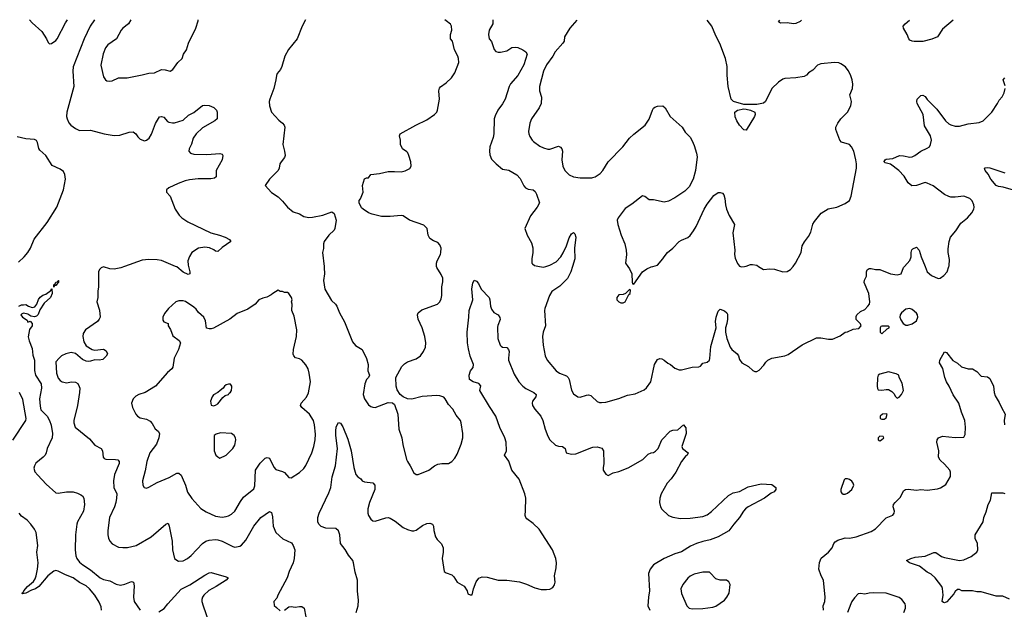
# Model space of a CAD drawing. Header units: inches. Extents: x 1834610 to 2027685, y 642842 to 774116.
# Tile 178 of 256: x 1854694 to 1863825, y 756819 to 762289. Entities that reach past the tile are written whole.
import ezdxf

# ---------------------------------------------------------------- set-up
doc = ezdxf.new("R2010")
doc.units = ezdxf.units.IN
doc.header["$MEASUREMENT"] = 0
for name, color, linetype in [('B8755', 7, 'Continuous'), ('B8756', 7, 'Continuous'), ('B8765', 7, 'Continuous'), ('B8766', 7, 'Continuous')]:
    doc.layers.add(name, color=color, linetype=linetype)

msp = doc.modelspace()

# ---------------------------------------------------------------- linework, layer by layer
at = {"layer": 'B8755', "color": 5}
for points, elevation in [([(1855667.1, 760000), (1855632.2, 759987.8), (1855570, 759974), (1855530, 759976.3), (1855470, 759995.1), (1855450, 759987.3), (1855432.7, 759970), (1855424.2, 759950), (1855425.7, 759810), (1855419.5, 759770), (1855419.3, 759710), (1855408, 759670), (1855434.6, 759594.6), (1855439.1, 759530), (1855430.4, 759509.6), (1855414.8, 759490), (1855304.9, 759410), (1855283.8, 759376.2), (1855279.5, 759350), (1855290, 759298.8), (1855310, 759263.8), (1855366, 759230), (1855390, 759223), (1855472.4, 759232.4), (1855497.1, 759217.1), (1855506.8, 759190), (1855494.4, 759165.6), (1855463.4, 759136.6), (1855430.8, 759129.2), (1855390, 759131.8), (1855350, 759119.3), (1855330, 759118), (1855310, 759120.9), (1855276.6, 759136.6), (1855210, 759191.8), (1855170, 759199.6), (1855121, 759190), (1855082.8, 759170), (1855058.8, 759150), (1855030, 759114), (1855034.9, 759010), (1855050, 758964), (1855070, 758940.5), (1855088.8, 758928.8), (1855130, 758920.5), (1855170, 758927.7), (1855210, 758926.8), (1855233, 758913), (1855246, 758886), (1855250.4, 758870), (1855248.7, 758830), (1855230.4, 758710), (1855194.9, 758570), (1855194.9, 758550), (1855209.3, 758509.3), (1855341.2, 758401.2), (1855390, 758342), (1855450.8, 758310), (1855463, 758290), (1855467.7, 758230), (1855478.4, 758218.4), (1855492.3, 758212.3), (1855582, 758210), (1855604.1, 758204.1), (1855617.1, 758190), (1855614.9, 758170), (1855574.3, 758070), (1855564.1, 758010), (1855568.2, 757950), (1855593.8, 757890), (1855592.6, 757850), (1855585.8, 757810), (1855572.4, 757770), (1855527.6, 757670), (1855511.5, 757550), (1855510.3, 757510), (1855518.3, 757478.3), (1855530.3, 757450.3), (1855550, 757424.9), (1855610, 757396.3), (1855650, 757393), (1855693, 757393), (1855774, 757410), (1855912, 757490), (1856050, 757607.7), (1856070, 757618.8), (1856080.3, 757590), (1856107.7, 757450), (1856110.3, 757370), (1856130, 757291.3), (1856150, 757274), (1856166.6, 757266.6), (1856210, 757268.5), (1856250, 757290.3), (1856283.3, 757316.7), (1856390, 757430.3), (1856419.3, 757450), (1856450, 757459.6), (1856510, 757467.2), (1856530, 757464.2), (1856570, 757451.7), (1856670, 757400.3), (1856690, 757396.5), (1856734.9, 757405.1), (1856750, 757414.9), (1856790, 757459.5), (1856865.1, 757590), (1856930, 757670.4), (1857010, 757726.8), (1857030, 757718), (1857038, 757678), (1857044.9, 757590), (1857070, 757530.8), (1857132.8, 757472.8), (1857214.9, 757434.9), (1857230.5, 757410.5), (1857244, 757370), (1857239.1, 757290), (1857230.5, 757250), (1857193.4, 757170), (1857173.4, 757110), (1857086.8, 756950), (1857077.3, 756922.7), (1857052, 756890), (1857052.7, 756852.7), (1857076.9, 756836.9), (1857110, 756804.7)], 640), ([(1856258.8, 760000), (1856270.5, 759949.5), (1856270.4, 759929.6), (1856255.1, 759924.9), (1856210, 759945.4), (1856150, 759995.8), (1856140.1, 760000)], 640), ([(1857516.8, 760000), (1857518, 759990), (1857519.1, 759930), (1857510.5, 759870), (1857524.9, 759790), (1857584.2, 759684.2), (1857622.8, 759650), (1857636.3, 759630), (1857660.7, 759570), (1857706.6, 759486.6), (1857779, 759299), (1857806.6, 759266.6), (1857870.3, 759230.3), (1857910, 759144.7), (1857926, 759090), (1857923.8, 759030), (1857936.3, 758990), (1857927.7, 758970), (1857910.5, 758950), (1857894.9, 758910), (1857879.3, 758810), (1857890.6, 758770), (1857930, 758716), (1857950, 758701), (1857970, 758694), (1857991.1, 758691.1), (1858110, 758736.3), (1858150, 758734), (1858170, 758718.8), (1858200.4, 758630), (1858210.3, 758490), (1858238.7, 758410), (1858247.5, 758347.5), (1858280.5, 758210), (1858288.7, 758188.7), (1858316.3, 758150), (1858350, 758086), (1858370, 758070.8), (1858390, 758070.7), (1858488.7, 758110), (1858541.2, 758150), (1858570, 758163.8), (1858610, 758170.5), (1858670, 758172.7), (1858702.7, 758190), (1858730, 758222), (1858750, 758258.8), (1858786.6, 758350), (1858802.4, 758410), (1858803, 758450), (1858788, 758548), (1858780.7, 758570), (1858740.6, 758620.6), (1858710, 758675.1), (1858670, 758718), (1858640.7, 758770), (1858625.6, 758785.6), (1858590, 758800.5), (1858562.3, 758802.3), (1858426.4, 758793.6), (1858330, 758769.6), (1858291.4, 758771.4), (1858249.6, 758789.6), (1858221.2, 758810), (1858193.4, 758853.4), (1858183.6, 758890), (1858180.9, 758970), (1858238, 759070), (1858263.3, 759096.7), (1858290, 759115.5), (1858370, 759143.8), (1858409.3, 759170), (1858439.5, 759210), (1858458.4, 759250), (1858461.6, 759290), (1858449.7, 759350), (1858426.6, 759430), (1858389.7, 759510), (1858382.9, 759550), (1858389.7, 759570.3), (1858422.4, 759597.6), (1858569.7, 759650.3), (1858589.7, 759670.3), (1858601.7, 759698.3), (1858609.7, 759730.3), (1858609.7, 759810), (1858618, 759858), (1858616.9, 759890), (1858603.9, 759923.9), (1858562.4, 759990), (1858560.2, 760000)], 660), ([(1859515.7, 760000), (1859550, 759993.2), (1859574.1, 760000)], 660), ([(1859820.8, 760000), (1859805.2, 759950), (1859772.7, 759887.3), (1859703.6, 759816.4), (1859630, 759767.8), (1859607.6, 759730), (1859564, 759610), (1859560.8, 759590), (1859569.2, 759450), (1859549.3, 759390), (1859542.4, 759350), (1859548.9, 759268.9), (1859567.2, 759170), (1859584.2, 759130), (1859668.7, 759030), (1859700.5, 759010), (1859763.4, 758983.4), (1859779.5, 758970), (1859790.3, 758950), (1859811.8, 758851.8), (1859830, 758817.3), (1859870, 758790.7), (1859890, 758787.3), (1859950, 758804.9), (1859970, 758807.7), (1859990, 758802), (1860000, 758792.7)], 660), ([(1857815.6, 756790), (1857833.6, 756850), (1857835.3, 756904.7), (1857827, 756987), (1857826, 757090), (1857803.6, 757163.6), (1857790.8, 757250), (1857781.8, 757270), (1857742.3, 757322.3), (1857712.7, 757372.7), (1857668.3, 757430), (1857662.6, 757510), (1857650, 757545.2), (1857627, 757567), (1857531.7, 757571.7), (1857490, 757586), (1857467.2, 757607.2), (1857458, 757630), (1857459.5, 757670), (1857472, 757710), (1857560.1, 757899.9), (1857578.7, 757950), (1857591.8, 758048.2), (1857622.4, 758150), (1857641.4, 758310), (1857625.6, 758430), (1857624.7, 758470), (1857630, 758511.3), (1857650, 758551), (1857670, 758544.7), (1857690, 758511), (1857735.6, 758395.6), (1857767.9, 758287.9), (1857793.5, 758133.5), (1857810.6, 758070), (1857828.5, 758048.5), (1857858, 758030), (1857871.3, 758010), (1857890, 758002), (1857970, 757992.4), (1857986.7, 757970), (1857986, 757930), (1857936.5, 757810), (1857921.2, 757750), (1857922.9, 757710), (1857928.4, 757690), (1857950, 757653.7), (1857970, 757638.9), (1857990, 757637.4), (1858090, 757667), (1858110, 757670.3), (1858130, 757665.7), (1858176, 757636), (1858250, 757577.1), (1858290, 757558), (1858330, 757548.2), (1858350, 757548.2), (1858370, 757554.4), (1858430, 757595.3), (1858470, 757614.9), (1858498.5, 757618.5), (1858521, 757610), (1858530.4, 757590.4), (1858534.4, 757550), (1858550.4, 757490.4), (1858566.6, 757466.6), (1858605.5, 757425.5), (1858620.4, 757390), (1858619.5, 757350), (1858610.5, 757290), (1858631.3, 757170), (1858650, 757156), (1858699.8, 757139.8), (1858719.8, 757119.8), (1858750.9, 757070.9), (1858814.4, 757034.4), (1858844.7, 756990), (1858850, 756962), (1858870, 756952), (1858890, 756954), (1858902, 757010), (1858926.8, 757073.2), (1858952, 757108), (1858981.5, 757118.5), (1859030, 757117.6), (1859130, 757090.4), (1859210, 757088), (1859330, 757074.4), (1859393.5, 757053.5), (1859470, 757017.1), (1859530, 757002), (1859578.3, 757001.7), (1859610, 757006.4), (1859637.7, 757022.3), (1859654.9, 757045.1), (1859659.5, 757070), (1859653.6, 757130), (1859670, 757202), (1859670.9, 757250), (1859664.7, 757290), (1859635.5, 757370), (1859510, 757561.2), (1859455.2, 757615.2), (1859397.2, 757657.2), (1859387.3, 757670), (1859380.5, 757690), (1859385.8, 757734.2), (1859386, 757850), (1859378, 757890), (1859324.7, 758024.7), (1859256.8, 758110), (1859230, 758194), (1859189.6, 758250), (1859209.7, 758290), (1859205.7, 758370), (1859193.7, 758410), (1859145.1, 758505.1), (1859109.8, 758609.8), (1859050, 758699.5), (1858960.9, 758850), (1858970, 758892.7), (1858952.7, 758912.7), (1858899, 758930), (1858866, 758950), (1858860.9, 758990), (1858874, 759030), (1858897.8, 759062.2), (1858902.9, 759090), (1858871.4, 759168.6), (1858854.9, 759234.9), (1858846, 759290), (1858844, 759390), (1858858.9, 759530), (1858860.5, 759590), (1858895.6, 759690), (1858888, 759792), (1858895.3, 759844.7), (1858908, 759872), (1858930, 759862), (1858950, 759842), (1858972, 759790), (1859046, 759710), (1859054.8, 759690), (1859061, 759630), (1859070, 759602), (1859090, 759572), (1859131.1, 759551.1), (1859146.4, 759526.4), (1859150, 759506), (1859127.7, 759452.3), (1859125.2, 759434.8), (1859126.8, 759330), (1859150.6, 759270.6), (1859159.8, 759259.8), (1859170.7, 759250.7), (1859210, 759246.8), (1859227.9, 759227.9), (1859232.2, 759210), (1859226, 759150), (1859228.2, 759130), (1859279.3, 758999.3), (1859323.1, 758930), (1859358.4, 758890), (1859388.4, 758868.4), (1859460.7, 758830), (1859484, 758810), (1859480.7, 758790), (1859450, 758748.7), (1859445.3, 758730), (1859448.7, 758710), (1859470, 758676.3), (1859526.4, 758610), (1859546.7, 758570), (1859567, 758490), (1859590, 758426), (1859610.8, 758390), (1859661.8, 758341.8), (1859690, 758331.8), (1859727.9, 758327.9), (1859740.7, 758320.7), (1859751, 758310), (1859762.8, 758270), (1859810, 758257.1), (1859850, 758262.4), (1860000, 758319.2)], 640), ([(1854685.2, 759630), (1854710, 759642), (1854730, 759644.4), (1854750, 759645.5), (1854776, 759630), (1854810, 759619.5), (1854833.9, 759626.1), (1854851.4, 759648.6), (1854868.5, 759691.5), (1854884.4, 759715.6), (1854908.2, 759731.8), (1854937.7, 759742.3), (1854983.7, 759776.3), (1854991.3, 759791.3), (1854995.8, 759750), (1854980.7, 759710), (1854920.6, 759659.4), (1854882, 759598), (1854866, 759554), (1854850, 759537.2), (1854830, 759532.3), (1854798, 759538), (1854770, 759558), (1854730, 759565.2), (1854710, 759557.2), (1854704.9, 759550), (1854718.8, 759530), (1854762, 759502), (1854770, 759482), (1854791.6, 759491.6), (1854810.9, 759470.9), (1854810.8, 759450), (1854784, 759416), (1854773.7, 759346.3), (1854780.7, 759310), (1854810, 759237.3), (1854816.9, 759176.9), (1854831.3, 759130), (1854832.8, 759032.8), (1854839.6, 758990), (1854892.1, 758910), (1854894.7, 758870), (1854876.9, 758770), (1854882.5, 758702.5), (1854890.4, 758670), (1854947.7, 758610), (1854970, 758570.8), (1854985.7, 758525.7), (1854999.7, 758450), (1854996, 758410), (1854949.5, 758310.5), (1854940.4, 758270), (1854929.4, 758250), (1854910.7, 758230), (1854844.7, 758175.3), (1854830.8, 758150), (1854826.6, 758126.6), (1854835.3, 758095.3), (1854862, 758062), (1854939.6, 757979.6), (1855030, 757900.2), (1855050, 757895.2), (1855128.9, 757908.9), (1855190, 757908.7), (1855230, 757896), (1855260.5, 757880.5), (1855276.3, 757870), (1855287.7, 757850), (1855295.5, 757790), (1855285.3, 757730), (1855229.1, 757630), (1855222.4, 757610), (1855211, 757510), (1855207.3, 757370), (1855213.3, 757313.3), (1855222.3, 757290), (1855250, 757254.6), (1855278.3, 757230), (1855350, 757185.4), (1855441.7, 757110), (1855470, 757094.4), (1855530, 757082.8), (1855590, 757052.6), (1855630, 757042.3), (1855668.6, 757051.4), (1855730, 757076.3), (1855750, 757071), (1855755.3, 757035.3), (1855750.2, 756930), (1855756.1, 756890), (1855811.8, 756810)], 620), ([(1854630, 758388.2), (1854749.8, 758570.2), (1854752.6, 758590), (1854723.6, 758763.6), (1854691.8, 758830)], 620), ([(1855452.9, 756810), (1855450, 756841.2), (1855430, 756886), (1855389.8, 756950), (1855341.9, 757010), (1855310, 757035.3), (1855247.5, 757067.5), (1855190, 757110.4), (1855118.1, 757138.1), (1855050, 757173.6), (1855030, 757177.8), (1855010, 757173.8), (1854953.8, 757130), (1854870, 757029), (1854839.5, 757010), (1854803.1, 756996.9), (1854750, 756968), (1854721.2, 756961.2), (1854715.3, 756970), (1854725.4, 756974.6), (1854732.7, 756990), (1854766, 757030), (1854823.1, 757076.9), (1854837.8, 757102.2), (1854845.8, 757130), (1854858.2, 757190), (1854863.8, 757250), (1854851.6, 757350), (1854863.2, 757410), (1854846.6, 757530), (1854830, 757563.7), (1854797.6, 757610), (1854764.8, 757644.7), (1854710, 757681.3), (1854687.8, 757710)], 620), ([(1855984.1, 756795.9), (1856033.5, 756826.5), (1856066.3, 756870), (1856190, 757006.4), (1856273, 757047), (1856410, 757136.9), (1856450, 757157.6), (1856470, 757159.5), (1856610, 757120.7), (1856626, 757110), (1856607.3, 757090), (1856514.9, 757030), (1856447.1, 756992.9), (1856402.2, 756950), (1856389.3, 756930), (1856384.1, 756910), (1856383.8, 756890), (1856394.2, 756850), (1856445.5, 756710)], 620), ([(1857150, 756811.3), (1857190, 756841), (1857210, 756846), (1857250, 756838), (1857290, 756846), (1857310, 756844.7), (1857331, 756830), (1857347.3, 756750)], 640)]:
    msp.add_lwpolyline(points, dxfattribs=dict(at, elevation=elevation))
for points, elevation in [([(1855030, 759821.2), (1855018, 759822), (1855010, 759808), (1855009.4, 759830), (1855022.7, 759837.3), (1855030, 759854), (1855043.1, 759856.9), (1855049.6, 759870.4), (1855054, 759870), (1855053.4, 759850), (1855040.5, 759839.5)], 620), ([(1857090, 759778), (1857042, 759750), (1857025.4, 759734.6), (1856985.2, 759714.8), (1856950, 759706.6), (1856911.3, 759690), (1856877.3, 759650), (1856810, 759602.4), (1856710, 759562), (1856641.6, 759510), (1856490, 759426.3), (1856470, 759420.5), (1856450, 759419.5), (1856427.2, 759427.2), (1856415.6, 759495.6), (1856400.9, 759530), (1856352.8, 759572.8), (1856330, 759603.7), (1856310, 759620.7), (1856230, 759673.6), (1856210, 759679.6), (1856170, 759680.7), (1856142.8, 759670), (1856074.8, 759610), (1856035.9, 759564.1), (1856020.7, 759530), (1856022, 759502), (1856030, 759484.7), (1856070.7, 759470.7), (1856071.3, 759450), (1856093.4, 759413.4), (1856115.5, 759355.5), (1856172.5, 759312.5), (1856184, 759290), (1856166.4, 759230), (1856127.6, 759150), (1856113.4, 759066.6), (1856104.9, 759050), (1856064.8, 759015.2), (1855952, 758888), (1855858.8, 758830), (1855798, 758810), (1855770, 758795.1), (1855747.3, 758770), (1855730.6, 758730), (1855739.1, 758690), (1855770.5, 758630.5), (1855786.8, 758610), (1855810, 758594), (1855870, 758584), (1855904.1, 758564.1), (1855922.8, 758542.8), (1855950, 758494), (1855979.1, 758470), (1855990.4, 758450), (1855984.6, 758410), (1855961.3, 758350), (1855902, 758270), (1855872.9, 758190), (1855857.7, 758102.3), (1855833, 758010), (1855836.3, 757970), (1855846.8, 757950), (1855870, 757944), (1855890, 757950.7), (1855970, 757996.4), (1856079, 758041), (1856150, 758082.4), (1856170, 758081.6), (1856190, 758062), (1856200.4, 758040.4), (1856230.2, 757970), (1856250, 757905.5), (1856290, 757848), (1856374.1, 757754.1), (1856421.8, 757721.8), (1856510, 757683.1), (1856570, 757674.9), (1856610, 757678.7), (1856630, 757685.3), (1856658.4, 757701.6), (1856689.8, 757730.2), (1856740.2, 757819.8), (1856770, 757858.3), (1856864.7, 757935.3), (1856875.4, 757964.6), (1856880.4, 758110), (1856925.2, 758174.8), (1856970, 758219.6), (1856990, 758227), (1857010, 758220.7), (1857050, 758137.3), (1857070, 758115.5), (1857130, 758098.4), (1857150, 758086.4), (1857190, 758042.4), (1857210, 758037), (1857290, 758088.2), (1857330, 758124.9), (1857347.6, 758152.4), (1857402, 758270), (1857422.6, 758330), (1857434, 758390), (1857436.2, 758443.8), (1857427.2, 758530), (1857417.7, 758570), (1857380.7, 758630), (1857309.4, 758690), (1857298, 758710), (1857302.7, 758730), (1857353.4, 758786.6), (1857371.9, 758828.1), (1857389.7, 758930), (1857379.7, 759010), (1857368.5, 759048.5), (1857348.2, 759088.2), (1857310, 759129.3), (1857290, 759141.2), (1857252.9, 759152.9), (1857235.3, 759170), (1857230, 759186), (1857234.5, 759230), (1857259.5, 759350), (1857263.7, 759410), (1857238.9, 759538.9), (1857217.2, 759590), (1857222, 759650), (1857215.3, 759670), (1857222, 759690), (1857215.3, 759710), (1857188.4, 759748.4), (1857176.4, 759756.4), (1857150, 759758), (1857130, 759768), (1857108.4, 759768.4)], 660), ([(1856630, 758908.7), (1856610, 758902), (1856592, 758890), (1856582, 758870), (1856552, 758850), (1856531.1, 758828.9), (1856490, 758808), (1856478, 758790), (1856464.7, 758750), (1856470, 758714), (1856490, 758706), (1856510, 758711.3), (1856530, 758724.7), (1856577.2, 758782.8), (1856599, 758801), (1856630, 758812), (1856636.5, 758823.5), (1856650, 758832), (1856659, 758850), (1856662, 758878), (1856662, 758890), (1856650, 758908)], 680), ([(1856556, 758456), (1856515.3, 758444.7), (1856498, 758430), (1856496, 758290), (1856512, 758250), (1856530, 758232), (1856550, 758222), (1856608, 758250), (1856670, 758311.3), (1856690, 758342), (1856697.2, 758390), (1856694, 758410), (1856682, 758430), (1856658, 758450)], 680)]:
    msp.add_lwpolyline(points, close=True, dxfattribs=dict(at, elevation=elevation))
at = {"layer": 'B8756', "color": 5}
for points, elevation in [([(1854785.2, 762288.6), (1854810, 762258.8), (1854898.6, 762178.6), (1854944, 762110), (1854958, 762078), (1854970, 762064.7), (1854990, 762067.3), (1855030, 762096.3), (1855040.7, 762110), (1855119.2, 762260.8), (1855138.3, 762288.4)], 640), ([(1855386.4, 762288.3), (1855347.7, 762230), (1855291.8, 762110), (1855189.4, 761850), (1855186.7, 761810), (1855194.7, 761670), (1855130.2, 761430), (1855128, 761390), (1855133.1, 761370), (1855150.2, 761330.2), (1855169, 761309), (1855210, 761279.5), (1855250, 761262), (1855350, 761263.8), (1855478, 761230), (1855570, 761215.3), (1855621.2, 761218.8), (1855710, 761245.5), (1855747.5, 761247.5), (1855770, 761231), (1855790, 761201), (1855810, 761180.7), (1855850, 761166), (1855870, 761170.6), (1855894.5, 761190), (1855914.9, 761225.1), (1855953.9, 761326.1), (1855990, 761388.2), (1856010, 761391.6), (1856030, 761384.4), (1856064.9, 761344.9), (1856077.3, 761337.3), (1856110, 761330.4), (1856130, 761332.4), (1856210, 761356.4), (1856258.2, 761401.8), (1856310, 761427.9), (1856388.6, 761491.4), (1856410, 761495.1), (1856450, 761491.4), (1856493.8, 761473.8), (1856517.6, 761450), (1856525.5, 761430), (1856524.4, 761370), (1856504.9, 761350), (1856390, 761285.6), (1856330.3, 761230), (1856303.9, 761190), (1856286.2, 761133.8), (1856266.4, 761090), (1856263, 761070), (1856278.8, 761050), (1856310, 761041.3), (1856430, 761037), (1856550, 761046.7), (1856570, 761042), (1856576.5, 761030), (1856570.2, 760989.8), (1856516.4, 760890), (1856516.3, 760830), (1856500.3, 760819.7), (1856467.7, 760812.2), (1856350, 760810.9), (1856270, 760803.1), (1856227.8, 760792.2), (1856164.7, 760770), (1856078, 760730), (1856056, 760710), (1856056, 760690), (1856090.6, 760650), (1856135.5, 760530), (1856173.8, 760473.8), (1856198, 760450), (1856254.5, 760414.5), (1856467.3, 760310), (1856546, 760290), (1856600.7, 760270), (1856638.8, 760250), (1856652, 760230), (1856570, 760174.5), (1856530, 760137.2), (1856510, 760142), (1856494.6, 760154.6), (1856452.9, 760172.9), (1856410, 760178.3), (1856352.1, 760167.9), (1856290.4, 760129.6), (1856267.5, 760092.5), (1856254, 760050), (1856256.5, 760010), (1856258.8, 760000)], 640), ([(1855724.6, 762288.1), (1855704, 762250), (1855650.3, 762209.7), (1855633.4, 762190), (1855590.5, 762109.5), (1855510, 762054.5), (1855491.2, 762028.8), (1855469.1, 761970.9), (1855447.2, 761867.2), (1855470, 761758), (1855490, 761731), (1855502.5, 761722.5), (1855530, 761718.8), (1855550, 761722.8), (1855610, 761750.6), (1855690, 761747.7), (1855830, 761776.4), (1855890, 761793.1), (1855943.8, 761796.2), (1856010, 761825.7), (1856043.4, 761823.4), (1856090, 761811), (1856112.9, 761827.1), (1856159, 761890), (1856200.9, 761930), (1856213.3, 761970), (1856241.7, 762010), (1856260.5, 762070), (1856328.2, 762210), (1856350, 762278), (1856350.2, 762287.7)], 660), ([(1857344.3, 762287), (1857314.4, 762230), (1857265.5, 762110), (1857188, 762012), (1857153, 761950), (1857124.7, 761855.3), (1857112.3, 761827.7), (1857082.8, 761790), (1857074.8, 761770), (1857070.6, 761730), (1857050.4, 761650), (1857012.7, 761550), (1857008.3, 761528.3), (1857010.4, 761490), (1857028, 761430), (1857097.5, 761357.5), (1857130.8, 761330), (1857147.3, 761310), (1857153, 761293), (1857133, 761130), (1857150.4, 761070), (1857155.5, 761030), (1857150.3, 761009.7), (1857117.3, 760970), (1857107.3, 760950), (1857100.7, 760910), (1857090.8, 760890), (1857011, 760810), (1856971.3, 760750), (1857030, 760686), (1857090, 760646), (1857130, 760606), (1857176, 760550), (1857230, 760507.3), (1857290, 760486), (1857330, 760462.8), (1857373.7, 760453.7), (1857410, 760456.3), (1857503.9, 760476.1), (1857590, 760504.7), (1857610.7, 760490.7), (1857627.7, 760427.7), (1857617.1, 760350), (1857610, 760337.2), (1857561, 760290), (1857516, 760230), (1857510.7, 760209.3), (1857510, 760166), (1857500.7, 760130), (1857516.8, 760000)], 660), ([(1858560.2, 760000), (1858558, 760010), (1858558, 760030), (1858564.2, 760050), (1858595.4, 760110), (1858600.5, 760130), (1858601.3, 760170), (1858590, 760200.9), (1858570, 760222.9), (1858530, 760236.9), (1858498.2, 760258.2), (1858481.3, 760290), (1858471.5, 760351.5), (1858442.9, 760382.9), (1858310, 760429.4), (1858249.4, 760469.4), (1858230, 760472.7), (1858130, 760462.7), (1858050, 760462.7), (1857963.2, 760483.2), (1857930, 760497.2), (1857878, 760530), (1857864.7, 760544.7), (1857842, 760590), (1857842, 760610), (1857854, 760626), (1857879.3, 760690), (1857872.7, 760750), (1857890, 760812), (1857910, 760822), (1857930, 760822), (1857950, 760852), (1858030, 760861), (1858110, 760880.7), (1858170, 760881.6), (1858230, 760876.4), (1858270, 760887.7), (1858311.2, 760908.8), (1858322.9, 760930), (1858321.6, 760970), (1858303.7, 761030), (1858292.1, 761052.1), (1858283.7, 761063.7), (1858245.2, 761090), (1858225.2, 761130), (1858225.2, 761170), (1858217.2, 761210), (1858222, 761230), (1858368.5, 761311.5), (1858470, 761360.3), (1858540.9, 761410), (1858560.7, 761430), (1858569.7, 761450.3), (1858586.9, 761550), (1858581.1, 761630), (1858587.2, 761652.8), (1858595.6, 761664.4), (1858650, 761703.7), (1858699.7, 761750), (1858730, 761796.3), (1858767.1, 761890), (1858764.4, 761930), (1858758.3, 761950), (1858726, 762010), (1858706, 762090), (1858689.3, 762110), (1858689.5, 762150), (1858702, 762190), (1858697, 762230), (1858687.9, 762247.9), (1858650, 762279.5), (1858636.4, 762286.2)], 660), ([(1859081.6, 762285.9), (1859080.7, 762250), (1859048.7, 762191.3), (1859041.3, 762150), (1859047.7, 762110), (1859067.7, 762087.7), (1859092.5, 762012.5), (1859110, 761994.8), (1859130, 761987.3), (1859152.5, 761987.5), (1859210, 762000.7), (1859259, 762030), (1859290, 762034.6), (1859314.8, 762030), (1859359.1, 762010), (1859386.8, 761990), (1859399.1, 761970), (1859370, 761869.3), (1859314, 761770), (1859246.8, 761693.2), (1859232.7, 761670), (1859196.4, 761550), (1859172.3, 761507.7), (1859128.5, 761450), (1859101.8, 761398.2), (1859094.3, 761370), (1859091.2, 761228.8), (1859084, 761196), (1859053, 761110), (1859050.5, 761070), (1859055.2, 761035.2), (1859070, 760996), (1859111, 760950), (1859170, 760900.7), (1859230, 760892.4), (1859304, 760850), (1859334.8, 760814.8), (1859368.8, 760748.8), (1859384, 760730), (1859410, 760717.1), (1859456, 760710), (1859473.8, 760693.8), (1859485.5, 760670), (1859513, 760590), (1859492.7, 760550), (1859432, 760470), (1859378, 760350), (1859399.3, 760290), (1859438.8, 760218.8), (1859452.5, 760172.5), (1859452.7, 760130), (1859443.8, 760070), (1859443.8, 760030), (1859450, 760023), (1859469.2, 760009.2), (1859515.7, 760000)], 660), ([(1859859.2, 762285.5), (1859796.5, 762210), (1859747.1, 762130), (1859741.8, 762090), (1859730.2, 762070), (1859659.6, 761990), (1859636.5, 761950), (1859579, 761870), (1859552, 761810), (1859515.6, 761670), (1859515.6, 761630), (1859532.8, 761570), (1859528.9, 761510), (1859510.1, 761469.9), (1859440.3, 761370), (1859423.1, 761330), (1859411.9, 761251.9), (1859414, 761230), (1859424.2, 761204.2), (1859446.4, 761170), (1859458.9, 761158.9), (1859516.7, 761116.7), (1859550, 761098.7), (1859590, 761087.2), (1859610, 761087.2), (1859690, 761114.4), (1859710, 761105.5), (1859720.3, 761090), (1859726, 761070), (1859722, 760990), (1859730, 760931), (1859750.4, 760890), (1859790, 760850.4), (1859830, 760832.2), (1859890, 760822), (1860000, 760823)], 680), ([(1854681.6, 760038.4), (1854736.2, 760090), (1854769.6, 760130), (1854794.7, 760170), (1854827.7, 760252.3), (1854950, 760408.2), (1855038.4, 760550), (1855100.5, 760710), (1855117.7, 760810), (1855113.7, 760853.7), (1855099.4, 760879.4), (1855070, 760900.7), (1854996.3, 760936.3), (1854937.4, 761030), (1854879.3, 761079.3), (1854870, 761094), (1854860.4, 761150), (1854848.5, 761168.5), (1854830, 761176.4), (1854750, 761182.6), (1854670, 761203.1)], 640), ([(1859574.1, 760000), (1859609.6, 760010), (1859670, 760042.2), (1859712.7, 760090), (1859734.9, 760125.1), (1859765.3, 760190), (1859790, 760264), (1859810, 760300.7), (1859830, 760314.8), (1859842.5, 760302.5), (1859851.7, 760270), (1859838.8, 760170), (1859842.8, 760070), (1859820.8, 760000)], 660), ([(1856140.1, 760000), (1856010, 760054.7), (1855970, 760061.6), (1855890, 760063.6), (1855830, 760056.9), (1855667.1, 760000)], 640)]:
    msp.add_lwpolyline(points, dxfattribs=dict(at, elevation=elevation))
at = {"layer": 'B8765', "color": 5}
for points, elevation in [([(1860000, 758792.7), (1860048.1, 758748.1), (1860070, 758738), (1860090, 758736), (1860130, 758741.7), (1860250, 758775.3), (1860330, 758805.3), (1860402.8, 758817.2), (1860484.9, 758855.1), (1860506, 758874), (1860547.3, 758930), (1860581.6, 759090), (1860598, 759122), (1860610, 759134.8), (1860630, 759145.5), (1860650, 759141.6), (1860670, 759130.5), (1860703.7, 759103.7), (1860730, 759090.4), (1860770, 759055.8), (1860810, 759041.3), (1860830, 759039.5), (1860930, 759063.7), (1860993, 759067), (1861006.8, 759073.2), (1861030, 759102.8), (1861070, 759110.7), (1861089.3, 759130), (1861094.9, 759145.1), (1861102.6, 759257.4), (1861151.2, 759430), (1861146.2, 759490), (1861152.1, 759527.9), (1861170, 759586), (1861190, 759604), (1861230, 759587.7), (1861250.5, 759570.5), (1861257.1, 759557.1), (1861259, 759510), (1861252.8, 759470), (1861239.6, 759430), (1861238, 759390), (1861251.8, 759331.8), (1861281.3, 759250), (1861298.4, 759230), (1861346.4, 759190), (1861358.7, 759170), (1861370, 759136), (1861390, 759106), (1861451.3, 759070), (1861493.7, 759033.7), (1861510, 759024.7), (1861530, 759026), (1861550, 759036), (1861595.3, 759084.7), (1861612.7, 759110), (1861631.5, 759128.5), (1861650, 759139.1), (1861670, 759147.7), (1861790, 759170.7), (1861818.9, 759181.1), (1861950, 759271), (1862083.2, 759336.8), (1862122, 759338), (1862194.6, 759325.4), (1862230, 759326), (1862303.1, 759356.9), (1862350, 759391.3), (1862370, 759392), (1862423.1, 759416.9), (1862475.3, 759424.7), (1862498, 759450), (1862490, 759466), (1862450, 759506), (1862450, 759534), (1862458, 759550), (1862490, 759582), (1862530, 759601), (1862559, 759630), (1862573.2, 759650), (1862579, 759670), (1862569.2, 759750), (1862523.7, 759850), (1862527.5, 759872.5), (1862545.2, 759910), (1862545.2, 759950), (1862552.7, 759967.3), (1862570, 759981), (1862590, 759980.7), (1862630, 759970.8), (1862670.5, 759970.5), (1862770, 759930.8), (1862830, 759922.8), (1862868, 759930), (1862889.3, 759990), (1862898.5, 760000)], 660), ([(1860333.4, 760000), (1860350, 759978), (1860371.3, 759930), (1860372.7, 759852.7), (1860378, 759838), (1860390, 759834), (1860469.3, 759950.7), (1860510, 759978), (1860550, 759996), (1860565, 760000)], 680), ([(1861377, 760000), (1861390, 759994.8), (1861416, 760000)], 680), ([(1861546.3, 760000), (1861590, 759971), (1861650, 759977.3), (1861692.8, 759972.8), (1861770, 759951), (1861810, 759951.3), (1861842, 759970), (1861865.5, 760000)], 680), ([(1863090.1, 760000), (1863110.5, 759950), (1863150, 759916.3), (1863210, 759887.7), (1863230, 759891), (1863264.7, 759915.3), (1863295.3, 759950), (1863311.5, 760000)], 660), ([(1862146.6, 756810), (1862146, 756850), (1862159.3, 756890), (1862163.7, 756930), (1862146.6, 757090), (1862126, 757130), (1862104, 757190), (1862110, 757254), (1862127.2, 757292.8), (1862194, 757350), (1862229, 757390), (1862244, 757430), (1862255.1, 757444.9), (1862280.7, 757459.3), (1862330, 757476.3), (1862350, 757480.7), (1862390, 757479.3), (1862450, 757492.4), (1862590, 757541.6), (1862630, 757564.4), (1862730, 757668.4), (1862790, 757693), (1862797.8, 757702.2), (1862803.6, 757710), (1862806.3, 757730), (1862793, 757770), (1862798, 757790), (1862811.6, 757810), (1862861, 757859), (1862890, 757918), (1862909.2, 757930), (1862932.3, 757932.3), (1863010, 757923), (1863050, 757930.4), (1863110, 757925.3), (1863204.6, 757935.4), (1863233.4, 757946.6), (1863282.9, 757977.1), (1863326, 758050), (1863327, 758090), (1863318.4, 758110), (1863270, 758166.6), (1863230, 758200.9), (1863213.3, 758230), (1863218, 758290), (1863199.3, 758370), (1863202.7, 758390), (1863214, 758410), (1863250, 758423.8), (1863370, 758412.7), (1863450, 758416), (1863460.9, 758439.1), (1863463.6, 758510), (1863457.6, 758570), (1863427, 758647), (1863402.4, 758730), (1863350, 758809.3), (1863314.3, 758890), (1863289.7, 758930), (1863272.8, 758970), (1863253.5, 759053.5), (1863224.2, 759104.2), (1863227, 759130), (1863270, 759206), (1863290, 759202), (1863347.3, 759127.3), (1863390, 759102.8), (1863428.4, 759068.4), (1863490, 759050.8), (1863530, 759050.7), (1863570, 759024), (1863610, 758983), (1863670, 758975.3), (1863690, 758959.1), (1863724.4, 758890), (1863730.3, 758830), (1863739, 758799), (1863778, 758738), (1863798, 758690), (1863833.1, 758630), (1863821.7, 758570), (1863827.2, 758530)], 640), ([(1860000, 758319.2), (1860010, 758323), (1860050, 758325.5), (1860093.7, 758313.7), (1860108, 758288), (1860110.4, 758170), (1860103.8, 758130), (1860105.5, 758110), (1860130, 758071.3), (1860150, 758061), (1860196.5, 758083.5), (1860250, 758096.3), (1860337.2, 758130), (1860471.1, 758208.9), (1860521.4, 758258.6), (1860550, 758270.5), (1860570, 758273.4), (1860590, 758284.9), (1860615.6, 758310), (1860650, 758390.5), (1860726.6, 758470), (1860750, 758482), (1860797, 758483), (1860850.9, 758530.9), (1860870, 758502), (1860873.4, 758450), (1860834.8, 758330), (1860838.8, 758310), (1860894, 758270), (1860884.7, 758250), (1860870, 758241.2), (1860830, 758189.3), (1860779.5, 758090), (1860734.9, 758030), (1860697.1, 757990), (1860644, 757890), (1860630.4, 757849.6), (1860628, 757810), (1860636.3, 757770), (1860648.7, 757748.7), (1860710.3, 757690.3), (1860750, 757672.4), (1860821.8, 757661.8), (1860910, 757665.4), (1861030, 757679.7), (1861070, 757694.9), (1861110, 757724.7), (1861266.2, 757873.8), (1861310, 757900.5), (1861370, 757910.6), (1861450, 757954.9), (1861570, 757982), (1861670, 757976), (1861704.7, 757950), (1861704.7, 757930), (1861691.3, 757910), (1861663, 757897), (1861600.7, 757850), (1861450.7, 757770), (1861423.8, 757750), (1861405.3, 757730), (1861367.4, 757670), (1861315.8, 757610), (1861270, 757547), (1861170.2, 757489.8), (1861098, 757462), (1861030, 757448.5), (1860970, 757428), (1860915.9, 757404.1), (1860830, 757352.2), (1860770, 757333.1), (1860670, 757289.8), (1860570.4, 757230), (1860539.6, 757190), (1860523.6, 757150), (1860535.3, 756990), (1860524.4, 756930), (1860520.4, 756850), (1860538.4, 756810)], 640), ([(1863872.3, 756912.3), (1863810, 756939.5), (1863750, 756940.5), (1863610, 756979.5), (1863570, 756981.6), (1863530, 756991.3), (1863429.7, 756989.7), (1863410, 757001.2), (1863390, 757004), (1863370, 756985.2), (1863356.9, 756963.1), (1863291.7, 756888.3), (1863270, 756878), (1863261.2, 756881.2), (1863249.6, 756890), (1863258.3, 756950), (1863252.3, 757012.3), (1863245.1, 757030), (1863182.9, 757110), (1863145.1, 757145.1), (1863110, 757163), (1863039.6, 757219.6), (1862946, 757250), (1862918, 757270), (1862958, 757290), (1862997.5, 757302.5), (1863089.4, 757310.6), (1863170, 757346.8), (1863190, 757346.8), (1863240.7, 757310), (1863270, 757298.4), (1863410, 757272.4), (1863450, 757277.1), (1863516, 757310), (1863546, 757330), (1863569.3, 757350), (1863579.5, 757370), (1863574.5, 757430), (1863554.2, 757474.2), (1863554, 757510), (1863627, 757630), (1863634, 757670), (1863656.9, 757723.1), (1863675.8, 757790), (1863697.6, 757830), (1863710, 757898), (1863810, 757900.5), (1863830, 757893)], 620), ([(1862893.6, 756790), (1862907.3, 756830), (1862909.4, 756850), (1862903.7, 756870), (1862874.5, 756910), (1862850, 756927), (1862730, 756969.5), (1862610, 756972), (1862570, 756969.3), (1862530, 756958), (1862490, 756965.1), (1862470, 756962.9), (1862433.9, 756926.1), (1862412, 756890), (1862400.4, 756870), (1862370.5, 756790)], 640)]:
    msp.add_lwpolyline(points, dxfattribs=dict(at, elevation=elevation))
for points, elevation in [([(1860350, 759786), (1860312.7, 759747.3), (1860290, 759738), (1860250, 759735.3), (1860232, 759710), (1860232, 759690), (1860250, 759672), (1860270, 759662), (1860290, 759662), (1860308.4, 759671.6), (1860342, 759738), (1860355.3, 759750), (1860358, 759778)], 680), ([(1862950, 759608.7), (1862910, 759604), (1862870.7, 759569.3), (1862858, 759550), (1862856, 759530), (1862863.5, 759503.5), (1862886, 759470), (1862910, 759454.8), (1862930, 759454), (1862970, 759467.3), (1863010, 759496), (1863022.7, 759530), (1863020.9, 759550), (1863010, 759565.2), (1862970, 759599)], 660), ([(1862750, 759446), (1862690, 759446), (1862678, 759442), (1862674, 759430), (1862674, 759390), (1862690, 759374), (1862738, 759422), (1862758, 759430), (1862758, 759438)], 660), ([(1862750, 759022.7), (1862670, 759001.2), (1862656, 758990), (1862650, 758966), (1862644.9, 758890), (1862647.5, 758867.5), (1862655.3, 758855.3), (1862690, 758850.6), (1862730, 758858.8), (1862750, 758858), (1862780.7, 758840.7), (1862801.4, 758821.4), (1862814.4, 758794.4), (1862830, 758778), (1862850, 758786), (1862872.3, 758810), (1862889.3, 758850), (1862877.2, 758917.2), (1862848, 758970), (1862846, 758990), (1862822, 759002)], 660), ([(1862733.2, 758633.2), (1862694, 758630), (1862672, 758610), (1862674, 758590), (1862690, 758582), (1862710, 758582), (1862730, 758594), (1862738, 758630)], 660), ([(1862670, 758426), (1862654, 758410), (1862654, 758390), (1862670, 758382), (1862686, 758390), (1862706, 758410), (1862702, 758422)], 660), ([(1862370, 758028), (1862350, 758028), (1862341, 758019), (1862307.7, 757930), (1862307.3, 757910), (1862316.8, 757896.8), (1862330, 757887.7), (1862350, 757887.7), (1862370, 757894.8), (1862410, 757931.3), (1862428.7, 757970), (1862424, 757990), (1862410, 758008.7), (1862390, 758022)], 660), ([(1861030, 757163), (1860950, 757146), (1860912.8, 757127.2), (1860890, 757107.3), (1860844.4, 757050), (1860823.8, 757010), (1860830, 756964.7), (1860882, 756850), (1860903, 756830), (1860930, 756822.3), (1861030, 756826.4), (1861121.2, 756838.8), (1861150, 756848), (1861230, 756904), (1861252, 756930), (1861271.6, 756970), (1861282.7, 757050), (1861270, 757074), (1861249.4, 757089.4), (1861190, 757089.5), (1861150, 757102), (1861098.4, 757158.4), (1861090, 757162.7)], 660)]:
    msp.add_lwpolyline(points, close=True, dxfattribs=dict(at, elevation=elevation))
at = {"layer": 'B8766', "color": 5}
for points, elevation in [([(1861865.5, 760000), (1861889, 760030), (1861939.3, 760130), (1861949.4, 760190), (1861971.5, 760228.5), (1862010, 760276), (1862030, 760316), (1862050, 760391), (1862064.4, 760415.6), (1862127.3, 760492.7), (1862190, 760532.4), (1862270, 760550.3), (1862350, 760582), (1862387.6, 760610), (1862404.7, 760650), (1862453.5, 760910), (1862453.5, 760950), (1862446.9, 760990), (1862428, 761070), (1862407.6, 761110), (1862389.7, 761129.7), (1862313.6, 761153.6), (1862298, 761170), (1862262, 761270), (1862260.9, 761290), (1862280.7, 761330), (1862309.6, 761370), (1862370, 761430.7), (1862401.3, 761490), (1862406, 761530), (1862392.3, 761590), (1862415.6, 761650), (1862420.7, 761690), (1862414, 761730), (1862397.7, 761777.7), (1862377.7, 761817.7), (1862352.7, 761850), (1862310, 761879.5), (1862290, 761887), (1862250, 761892), (1862122, 761878), (1862092.7, 761867.3), (1862050, 761821.2), (1862010, 761796), (1861990, 761773.2), (1861970, 761762.7), (1861890, 761749.4), (1861790, 761742.9), (1861770, 761735.6), (1861730, 761709.6), (1861670.2, 761649.8), (1861610.3, 761530), (1861590, 761515.1), (1861530, 761502.5), (1861410, 761500.3), (1861313.6, 761530), (1861292.7, 761552.7), (1861264.2, 761670), (1861253.5, 761773.5), (1861254.9, 761854.9), (1861239.2, 761930), (1861186.6, 762066.6), (1861150, 762139), (1861113.6, 762230), (1861069.4, 762284.7)], 680), ([(1861944.7, 762284.1), (1861930, 762271.6), (1861890, 762253.6), (1861870, 762251.6), (1861810, 762259.7), (1861750, 762255.1), (1861729.3, 762270), (1861741.9, 762284.3)], 660), ([(1863350.3, 762283.3), (1863350, 762282.9), (1863250, 762200.9), (1863204.9, 762130), (1863151.1, 762108.9), (1863070, 762085.6), (1862990, 762085.1), (1862968.7, 762090), (1862950, 762098), (1862939.5, 762110), (1862925.2, 762150), (1862889.3, 762210), (1862887, 762227), (1862904.5, 762250), (1862944, 762283.5)], 660), ([(1863833.6, 761673.6), (1863815.3, 761730), (1863828.7, 761750)], 660), ([(1863311.5, 760000), (1863313.6, 760006.4), (1863316.5, 760063.5), (1863303.7, 760130), (1863304.1, 760164.1), (1863314.5, 760230), (1863327, 760270), (1863375.1, 760330), (1863420.5, 760399.5), (1863484, 760450), (1863523.2, 760496.8), (1863541.2, 760530), (1863545.2, 760550), (1863542.7, 760570), (1863527.5, 760607.5), (1863505.2, 760630), (1863450, 760651.8), (1863370, 760640.9), (1863330, 760640.9), (1863310, 760647), (1863270, 760667), (1863166.2, 760746.2), (1863110, 760773.2), (1863090, 760777.2), (1863010, 760749.3), (1862967, 760747), (1862933.8, 760773.8), (1862896.4, 760836.4), (1862845.6, 760890), (1862770, 760947.3), (1862721.2, 760961.2), (1862710, 760969), (1862710, 760972), (1862719, 760990), (1862730, 760995.5), (1862790, 761000.5), (1862851.7, 761028.3), (1862890, 761026.7), (1862950, 761014), (1862970, 761017.6), (1862996, 761030), (1863050, 761067.7), (1863110, 761095.5), (1863129.3, 761110), (1863140.7, 761130), (1863149.6, 761170), (1863140.5, 761210), (1863083.3, 761303.3), (1863072, 761410), (1863017.6, 761510), (1863013.6, 761530), (1863016.2, 761550), (1863050, 761584.9), (1863070, 761587.7), (1863090, 761574.8), (1863108.8, 761548.8), (1863198.2, 761458.2), (1863280.4, 761350), (1863310, 761323.7), (1863330, 761313.7), (1863370, 761301.1), (1863410, 761299.3), (1863490, 761322), (1863590, 761334.8), (1863630, 761351), (1863709, 761430), (1863761.2, 761510), (1863776.5, 761543.5), (1863805.6, 761574.4), (1863824, 761610), (1863834, 761650)], 660), ([(1860000, 760823), (1860010, 760823.1), (1860032, 760830), (1860078, 760862), (1860100.5, 760890), (1860149.8, 760970.2), (1860287.8, 761110), (1860349.8, 761190.2), (1860390, 761228), (1860494, 761310), (1860530, 761364.7), (1860560.7, 761450), (1860571.5, 761468.5), (1860582.7, 761477.3), (1860610, 761486), (1860658, 761490), (1860678.8, 761470), (1860726, 761390), (1860836, 761290), (1860865.8, 761245.8), (1860910, 761198), (1860930, 761164.7), (1860950, 761122), (1860970.7, 761050), (1860975.9, 761015.9), (1860962, 760890), (1860940.5, 760810), (1860902, 760738), (1860862, 760698), (1860770, 760637), (1860710, 760605.2), (1860670, 760597.2), (1860570, 760616), (1860530, 760616), (1860490, 760649), (1860470, 760653.2), (1860370, 760576), (1860310, 760537.2), (1860244.7, 760450), (1860236, 760430), (1860241, 760390), (1860270.7, 760290), (1860304.9, 760210), (1860318.8, 760150), (1860320.7, 760110), (1860310.8, 760030), (1860333.4, 760000)], 680), ([(1863930, 760702.4), (1863813.8, 760733.8), (1863770, 760739.8), (1863750, 760750.9), (1863700.9, 760810), (1863675.8, 760855.8), (1863647.3, 760890), (1863641.2, 760910), (1863645.6, 760914.4), (1863670, 760918.4), (1863690, 760914.4), (1863830, 760867)], 640), ([(1860565, 760000), (1860610, 760012), (1860659, 760070), (1860669, 760090), (1860701.2, 760130), (1860749.2, 760170), (1860809.2, 760230), (1860830, 760242.8), (1860890, 760266.8), (1860910, 760286.8), (1860943.7, 760330), (1860966.6, 760370), (1861041.6, 760530), (1861070, 760577.3), (1861130, 760657.3), (1861170, 760684), (1861190, 760686.8), (1861210, 760678.8), (1861222.5, 760662.5), (1861234.4, 760630), (1861238.4, 760570), (1861248.2, 760530), (1861272.2, 760472.2), (1861324, 760390), (1861306.4, 760310), (1861324.2, 760150), (1861323.1, 760110), (1861330, 760076), (1861350, 760026.8), (1861370, 760002.8), (1861377, 760000)], 680), ([(1862898.5, 760000), (1862950, 760056), (1862959.6, 760090), (1862961.6, 760130), (1862967.7, 760152.3), (1862977, 760163), (1863010, 760178.8), (1863034.9, 760150), (1863053.4, 760090), (1863090.1, 760000)], 660), ([(1861416, 760000), (1861430, 760002.8), (1861470, 760018.8), (1861490, 760018.8), (1861530, 760010.8), (1861546.3, 760000)], 680)]:
    msp.add_lwpolyline(points, dxfattribs=dict(at, elevation=elevation))
at = {"layer": 'B8766', "color": 5, "elevation": 680}
msp.add_lwpolyline([(1861430, 761265.2), (1861410, 761266), (1861405.2, 761270), (1861370, 761309.3), (1861345.1, 761350), (1861330, 761388.7), (1861324.7, 761430), (1861349.2, 761450), (1861410, 761460.3), (1861430, 761458.5), (1861470, 761448.8), (1861510.5, 761430), (1861515.5, 761410), (1861508, 761390)], close=True, dxfattribs=at)

doc.saveas('drawing.dxf')
